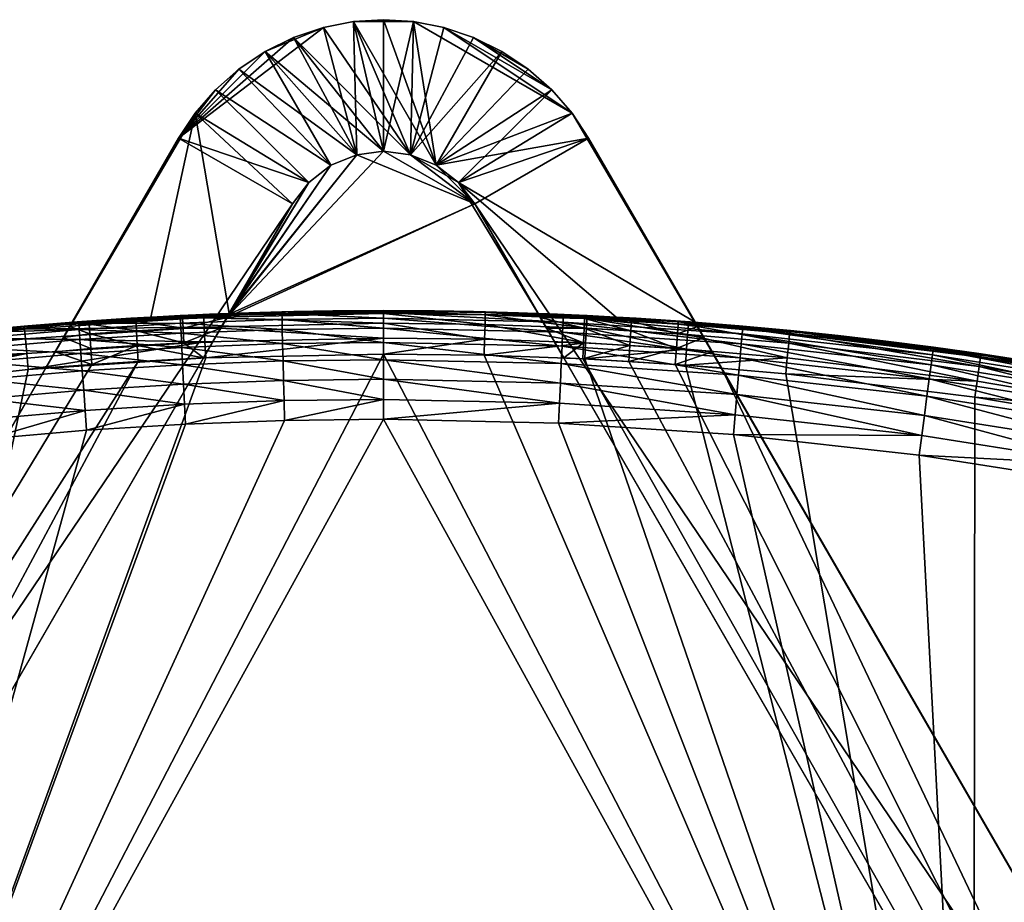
# Model space of a CAD drawing. Header units: centimetres. Extents: x -679 to 534, y -307 to 273.
# Tile 20 of 43: x -424 to -357, y 213 to 273. Entities that reach past the tile are written whole.
import ezdxf

# ---------------------------------------------------------------- set-up
doc = ezdxf.new("R2010")
doc.units = ezdxf.units.CM
doc.layers.add('Fbx_Root', color=18, linetype='Continuous', true_color=0x000000)

msp = doc.modelspace()

# ---------------------------------------------------------------- meshes
at = {"layer": 'Fbx_Root'}
mesh = msp.add_polyface(dxfattribs=at)
corners = [(-403.09, 272.193, 315), (-397.19, 263.566, 315), (-401.039, 272.592, 315), (-405.107, 271.517, 315), (-407.034, 270.57, 315), (-399.005, 263.801, 315), (-408.817, 269.375, 315), (-410.411, 267.966, 315), (-402.574, 262.845, 315), (-400.821, 263.566, 315), (-404.075, 261.688, 315), (-403.09, 272.193, 11.52), (-403.09, 272.193), (-405.107, 271.517), (-401.039, 272.592), (-401.039, 272.592, 11.52), (-407.034, 270.57, 11.52), (-403.09, 272.193, 315), (-401.039, 272.592, 315), (-399.005, 272.721), (-399.005, 272.721, 315), (-405.107, 271.517, 315), (-400.821, 263.566, 5.794), (-402.574, 262.845, 5.794), (-402.574, 262.845), (-405.186, 260.233), (-404.075, 261.688), (-404.075, 261.688, 5.794), (-405.186, 260.233, 5.794), (-400.821, 263.566), (-410.048, 251.811, 300.518), (-399.005, 263.801, 5.794), (-409.634, 252.528, 301.168), (-409.518, 252.73, 301.566), (-400.821, 263.566, 315), (-402.574, 262.845, 315), (-400.821, 263.566), (-402.574, 262.845), (-407.034, 270.57), (-405.107, 271.517), (-403.09, 272.193), (-399.005, 263.801), (-401.039, 272.592), (-399.005, 272.721)]
mesh.append_faces([[corners[k] for k in face] for face in [(0, 1, 2, 2), (0, 3, 1, 1), (4, 5, 3, 3), (6, 7, 8, 8), (9, 5, 4, 4), (5, 1, 3, 3), (7, 10, 8, 8), (8, 9, 6, 6), (11, 12, 13, 13), (14, 12, 11, 11), (14, 11, 15, 15), (13, 16, 11, 11), (15, 11, 17, 17), (15, 17, 18, 18), (19, 14, 15, 15), (20, 15, 18, 18), (17, 11, 21, 21), (22, 23, 24, 24), (25, 26, 27, 27), (25, 27, 28, 28), (24, 23, 26, 26), (22, 24, 29, 29), (23, 27, 26, 26), (30, 28, 27, 27), (31, 22, 29, 29), (23, 32, 27, 27), (33, 34, 35, 35), (36, 37, 38, 38), (39, 40, 36, 36), (41, 36, 42, 42), (42, 36, 40, 40), (38, 39, 36, 36), (43, 41, 42, 42)]])
mesh = msp.add_polyface(dxfattribs=at)
corners = [(-396.972, 272.592, 315), (-386.228, 266.389, 315), (-394.921, 272.193, 315), (-399.005, 272.721, 315), (-395.437, 262.845, 315), (-401.039, 272.592, 315), (-389.194, 269.375, 315), (-390.977, 270.57, 315), (-392.904, 271.517, 315), (-387.6, 267.966, 315), (-396.972, 272.592, 11.52), (-401.039, 272.592, 11.52), (-399.005, 272.721, 315), (-396.972, 272.592), (-399.005, 272.721), (-394.921, 272.193), (-394.921, 272.193, 11.52), (-390.977, 270.57, 11.52), (-390.977, 270.57), (-392.904, 271.517), (-389.194, 269.375, 11.52), (-389.194, 269.375), (-392.904, 271.517, 11.52), (-387.6, 267.966), (-392.904, 271.517, 315), (-390.977, 270.57, 315), (-389.194, 269.375, 315), (-394.921, 272.193, 315), (-396.972, 272.592, 315), (-392.904, 271.517), (-397.19, 263.566), (-394.921, 272.193), (-390.977, 270.57), (-389.194, 269.375), (-395.437, 262.845), (-396.972, 272.592), (-399.005, 263.801), (-399.005, 272.721)]
mesh.append_faces([[corners[k] for k in face] for face in [(0, 1, 2, 2), (0, 3, 4, 4), (5, 4, 3, 3), (6, 7, 8, 8), (8, 9, 6, 6), (8, 2, 9, 9), (1, 9, 2, 2), (10, 11, 12, 12), (10, 13, 14, 14), (15, 13, 10, 10), (15, 10, 16, 16), (17, 18, 19, 19), (20, 21, 18, 18), (19, 15, 16, 16), (19, 16, 22, 22), (23, 21, 20, 20), (22, 24, 25, 25), (22, 25, 17, 17), (26, 20, 17, 17), (26, 17, 25, 25), (22, 17, 19, 19), (17, 20, 18, 18), (22, 16, 27, 27), (22, 27, 24, 24), (10, 14, 11, 11), (16, 10, 28, 28), (16, 28, 27, 27), (10, 12, 28, 28), (29, 30, 31, 31), (30, 29, 32, 32), (33, 34, 32, 32), (35, 31, 30, 30), (35, 36, 37, 37)]])
mesh = msp.add_polyface(dxfattribs=at)
corners = [(-401.039, 272.592, 315), (-397.19, 263.566, 315), (-395.437, 262.845, 315), (-385.1, 264.693, 315), (-393.936, 261.688, 315), (-386.228, 266.389, 315), (-396.972, 272.592, 315), (-392.825, 260.233, 5.794), (-393.936, 261.688), (-392.825, 260.233), (-397.19, 263.566, 5.794), (-397.19, 263.566), (-395.437, 262.845), (-399.005, 263.801), (-393.936, 261.688, 5.794), (-392.825, 260.233, 309.206), (-388.377, 252.528, 301.168), (-387.963, 251.811, 300.518), (-399.005, 263.801, 5.794), (-387.408, 250.849, 300.129), (-400.821, 263.566), (-388.493, 252.73, 301.566), (-388.535, 252.801, 302), (-388.535, 252.801, 308.5), (-388.535, 252.801, 315), (-393.936, 261.688, 315), (-395.437, 262.845, 315), (-397.19, 263.566, 315), (-399.005, 263.801, 315), (-400.821, 263.566, 315), (-385.1, 264.693), (-392.825, 260.233), (-393.936, 261.688), (-397.19, 263.566), (-390.977, 270.57), (-395.437, 262.845), (-387.6, 267.966), (-386.228, 266.389), (-396.972, 272.592), (-399.005, 263.801), (-389.194, 269.375)]
mesh.append_faces([[corners[k] for k in face] for face in [(0, 1, 2, 2), (3, 2, 4, 4), (5, 6, 2, 2), (7, 8, 9, 9), (10, 11, 12, 12), (10, 13, 11, 11), (12, 8, 14, 14), (7, 15, 14, 14), (12, 14, 10, 10), (16, 7, 17, 17), (7, 14, 8, 8), (18, 13, 10, 10), (17, 7, 19, 19), (14, 15, 10, 10), (18, 20, 13, 13), (7, 16, 15, 15), (15, 21, 22, 22), (15, 16, 21, 21), (10, 15, 18, 18), (22, 23, 15, 15), (24, 15, 23, 23), (25, 15, 24, 24), (15, 25, 26, 26), (15, 27, 28, 28), (15, 28, 29, 29), (15, 26, 27, 27), (30, 31, 32, 32), (33, 34, 35, 35), (36, 37, 32, 32), (36, 32, 35, 35), (38, 33, 39, 39), (35, 40, 36, 36)]])
mesh = msp.add_polyface(dxfattribs=at)
corners = [(-410.411, 267.966, 315), (-411.783, 266.389, 315), (-404.075, 261.688, 315), (-414.784, 252.552, 315), (-409.476, 252.801, 315), (-405.186, 260.233, 315), (-420.124, 252.2, 315), (-400.821, 263.566, 315), (-407.034, 270.57, 315), (-408.817, 269.375, 315), (-411.783, 266.389, 11.52), (-411.783, 266.389), (-412.911, 264.693), (-408.817, 269.375), (-410.411, 267.966), (-410.411, 267.966, 11.52), (-408.817, 269.375, 11.52), (-407.034, 270.57), (-407.034, 270.57, 11.52), (-405.107, 271.517), (-412.911, 264.693, 303.48), (-403.09, 272.193, 11.52), (-420.167, 252.125, 301.564), (-420.29, 251.912, 301.157), (-420.124, 252.2, 302), (-405.107, 271.517, 315), (-420.124, 252.2, 315), (-411.783, 266.389, 315), (-410.411, 267.966, 315), (-408.817, 269.375, 315), (-407.034, 270.57, 315), (-412.911, 264.693), (-404.075, 261.688), (-405.186, 260.233), (-402.574, 262.845), (-410.411, 267.966), (-411.783, 266.389), (-408.817, 269.375), (-407.034, 270.57)]
mesh.append_faces([[corners[k] for k in face] for face in [(0, 1, 2, 2), (3, 4, 1, 1), (4, 5, 1, 1), (6, 3, 1, 1), (1, 5, 2, 2), (7, 8, 9, 9), (10, 11, 12, 12), (13, 14, 15, 15), (13, 15, 16, 16), (17, 13, 16, 16), (17, 16, 18, 18), (19, 17, 18, 18), (14, 11, 10, 10), (14, 10, 15, 15), (10, 20, 15, 15), (15, 20, 16, 16), (18, 20, 21, 21), (20, 18, 16, 16), (10, 22, 20, 20), (23, 22, 10, 10), (22, 24, 20, 20), (21, 20, 25, 25), (26, 27, 20, 20), (27, 28, 20, 20), (20, 28, 29, 29), (29, 30, 20, 20), (30, 25, 20, 20), (31, 32, 33, 33), (34, 32, 35, 35), (36, 35, 32, 32), (34, 37, 38, 38), (37, 34, 35, 35), (36, 32, 31, 31)]])
mesh = msp.add_polyface(dxfattribs=at)
corners = [(-395.437, 262.845, 315), (-385.1, 264.693, 315), (-386.228, 266.389, 315), (-393.936, 261.688, 315), (-377.887, 252.2, 315), (-383.227, 252.552, 315), (-388.535, 252.801, 315), (-388.535, 252.801, 308.5), (-388.535, 252.801, 302), (-387.203, 252.748, 302), (-385.871, 252.689, 302), (-384.539, 252.623, 302), (-383.208, 252.551, 302), (-383.227, 252.552, 315), (-388.535, 252.801, 315), (-384.539, 252.623, 302), (-385.871, 252.689, 302), (-385.364, 252.615, 301.636), (-387.203, 252.748, 302), (-388.493, 252.73, 301.566), (-388.535, 252.801, 302), (-386.228, 266.389, 11.52), (-386.228, 266.389), (-387.6, 267.966), (-385.1, 264.693), (-389.194, 269.375, 11.52), (-387.6, 267.966, 11.52), (-387.6, 267.966, 315), (-386.228, 266.389, 315), (-389.194, 269.375, 315), (-376.098, 249.101, 300), (-376.724, 250.186, 300.126), (-377.291, 251.167, 300.508), (-377.721, 251.912, 301.157), (-385.1, 264.693, 315), (-377.887, 252.2, 302), (-377.844, 252.125, 301.564), (-377.887, 252.2, 308.5), (-377.887, 252.2, 315), (-387.408, 250.849, 300.129), (-392.825, 260.233, 5.794), (-386.791, 249.78, 300), (-393.936, 261.688), (-386.228, 266.389), (-385.1, 264.693)]
mesh.append_faces([[corners[k] for k in face] for face in [(0, 1, 2, 2), (1, 3, 4, 4), (5, 4, 3, 3), (5, 3, 6, 6), (7, 8, 9, 9), (7, 9, 10, 10), (7, 11, 12, 12), (11, 7, 10, 10), (13, 14, 7, 7), (15, 16, 17, 17), (16, 18, 17, 17), (19, 17, 18, 18), (19, 18, 20, 20), (21, 22, 23, 23), (21, 24, 22, 22), (23, 25, 26, 26), (26, 27, 28, 28), (26, 28, 21, 21), (26, 25, 29, 29), (26, 29, 27, 27), (26, 21, 23, 23), (21, 30, 24, 24), (21, 31, 30, 30), (32, 31, 21, 21), (32, 21, 33, 33), (34, 35, 36, 36), (34, 37, 35, 35), (33, 21, 36, 36), (21, 28, 34, 34), (37, 34, 38, 38), (36, 21, 34, 34), (39, 40, 41, 41), (42, 43, 44, 44)]])
mesh = msp.add_polyface(dxfattribs=at)
corners = [(-415.769, 251.63, 300.586), (-415.709, 250.633, 300.14), (-412.559, 250.804, 300.14), (-415.808, 252.285, 301.264), (-412.607, 251.802, 300.586), (-415.818, 252.443, 301.636), (-412.639, 252.458, 301.264), (-418.928, 251.422, 300.586), (-418.975, 252.077, 301.264), (-418.986, 252.234, 301.636), (-412.647, 252.615, 301.636), (-414.803, 252.551, 302), (-420.72, 251.167, 300.508), (-418.857, 250.425, 300.14), (-420.29, 251.912, 301.157), (-416.134, 252.473, 302), (-417.464, 252.388, 302), (-418.794, 252.297, 302), (-420.167, 252.125, 301.564), (-420.124, 252.2, 302), (-420.124, 252.2, 308.5), (-420.124, 252.2, 302), (-418.794, 252.297, 302), (-417.464, 252.388, 302), (-416.134, 252.473, 302), (-414.803, 252.551, 302), (-414.784, 252.552, 315), (-420.124, 252.2, 315), (-409.476, 252.801, 308.5), (-411.783, 266.389, 11.52), (-412.911, 264.693), (-421.913, 249.101, 300), (-421.287, 250.186, 300.126), (-420.72, 251.167, 300.508), (-412.911, 264.693, 303.48), (-420.124, 252.2, 302), (-420.124, 252.2, 308.5), (-420.124, 252.2, 315), (-420.29, 251.912, 301.157)]
mesh.append_faces([[corners[k] for k in face] for face in [(0, 1, 2, 2), (3, 0, 4, 4), (5, 3, 6, 6), (7, 1, 0, 0), (8, 7, 0, 0), (8, 0, 3, 3), (9, 8, 3, 3), (9, 3, 5, 5), (10, 11, 5, 5), (12, 13, 7, 7), (7, 14, 12, 12), (14, 7, 8, 8), (11, 15, 5, 5), (16, 5, 15, 15), (16, 17, 9, 9), (9, 5, 16, 16), (9, 18, 8, 8), (14, 8, 18, 18), (17, 19, 9, 9), (18, 9, 19, 19), (20, 21, 22, 22), (20, 22, 23, 23), (20, 24, 25, 25), (24, 20, 23, 23), (26, 27, 20, 20), (28, 26, 20, 20), (29, 30, 31, 31), (32, 29, 31, 31), (29, 32, 33, 33), (34, 35, 36, 36), (37, 34, 36, 36), (38, 29, 33, 33)]])
mesh = msp.add_polyface(dxfattribs=at)
corners = [(-418.928, 251.422, 300.586), (-418.857, 250.425, 300.14), (-415.709, 250.633, 300.14), (-411.22, 249.78, 300), (-412.559, 250.804, 300.14), (-415.644, 249.55, 300), (-410.603, 250.85, 300.129), (-418.78, 249.343, 300), (-421.287, 250.186, 300.126), (-421.913, 249.101, 300), (-420.72, 251.167, 300.508), (-418.78, 249.343, 300), (-421.913, 249.101, 300), (-478.828, 150.522, 300), (-528.017, 47.482, 300), (-469.619, 148.631, 300), (-535.743, 51.942, 300), (-411.22, 249.78, 300), (-415.644, 249.55, 300), (-586.416, -53.667, 300), (-592.657, -46.637, 300), (-538.018, 48.001), (-592.657, -46.637, 300), (-535.743, 51.942, 300), (-412.911, 264.693), (-475.464, 156.347), (-478.828, 150.522, 300), (-421.913, 249.101, 300), (-405.186, 260.233), (-405.186, 260.233, 5.794), (-467.739, 151.887), (-528.017, 47.482, 300), (-530.293, 43.541), (-469.619, 148.631, 300), (-586.416, -53.667, 300), (-411.22, 249.78, 300), (-538.018, 48.001), (-530.293, 43.541), (-600.571, -60.345), (-467.739, 151.887), (-475.464, 156.347), (-405.186, 260.233), (-412.911, 264.693)]
mesh.append_faces([[corners[k] for k in face] for face in [(0, 1, 2, 2), (3, 4, 2, 2), (3, 2, 5, 5), (3, 6, 4, 4), (7, 5, 2, 2), (7, 2, 1, 1), (1, 8, 7, 7), (7, 8, 9, 9), (1, 10, 8, 8), (11, 12, 13, 13), (14, 15, 13, 13), (14, 13, 16, 16), (15, 17, 18, 18), (11, 13, 18, 18), (15, 18, 13, 13), (19, 14, 16, 16), (19, 16, 20, 20), (21, 22, 23, 23), (24, 25, 26, 26), (24, 26, 27, 27), (25, 21, 23, 23), (25, 23, 26, 26), (28, 29, 30, 30), (31, 32, 30, 30), (33, 31, 30, 30), (34, 32, 31, 31), (30, 35, 33, 33), (29, 35, 30, 30), (36, 37, 38, 38), (39, 36, 40, 40), (40, 41, 39, 39), (41, 40, 42, 42), (37, 36, 39, 39)]])
mesh = msp.add_polyface(dxfattribs=at)
corners = [(-385.505, 249.721, 300), (-328.392, 148.631, 300), (-382.367, 249.55, 300), (-386.791, 249.78, 300), (-376.098, 249.101, 300), (-379.231, 249.343, 300), (-269.994, 47.482, 300), (-319.183, 150.522, 300), (-262.268, 51.943, 300), (-382.242, 251.63, 300.586), (-382.302, 250.633, 300.14), (-379.154, 250.425, 300.14), (-379.083, 251.422, 300.586), (-385.404, 251.802, 300.586), (-385.452, 250.804, 300.14), (-376.724, 250.186, 300.126), (-379.231, 249.343, 300), (-376.098, 249.101, 300), (-377.291, 251.167, 300.508), (-382.367, 249.55, 300), (-385.505, 249.721, 300), (-386.791, 249.78, 300), (-387.963, 251.811, 300.518), (-387.408, 250.849, 300.129), (-319.183, 150.522, 300), (-259.993, 48.001), (-322.547, 156.347), (-385.1, 264.693), (-376.098, 249.101, 300), (-262.268, 51.943, 300), (-392.825, 260.233), (-330.272, 151.887), (-392.825, 260.233, 5.794), (-269.994, 47.482, 300), (-328.392, 148.631, 300), (-386.791, 249.78, 300), (-322.547, 156.347), (-259.993, 48.001), (-330.272, 151.887), (-267.718, 43.541), (-392.825, 260.233), (-385.1, 264.693)]
mesh.append_faces([[corners[k] for k in face] for face in [(0, 1, 2, 2), (3, 1, 0, 0), (1, 4, 5, 5), (6, 7, 1, 1), (4, 1, 7, 7), (1, 5, 2, 2), (7, 6, 8, 8), (9, 10, 11, 11), (9, 11, 12, 12), (13, 14, 10, 10), (15, 16, 17, 17), (15, 18, 11, 11), (11, 16, 15, 15), (19, 16, 11, 11), (19, 11, 10, 10), (10, 14, 20, 20), (10, 20, 19, 19), (18, 12, 11, 11), (21, 20, 14, 14), (13, 22, 14, 14), (21, 14, 23, 23), (24, 25, 26, 26), (26, 27, 28, 28), (24, 26, 28, 28), (29, 25, 24, 24), (30, 31, 32, 32), (33, 34, 31, 31), (31, 34, 35, 35), (35, 32, 31, 31), (36, 37, 38, 38), (39, 38, 37, 37), (40, 36, 38, 38), (36, 40, 41, 41)]])
mesh = msp.add_polyface(dxfattribs=at)
corners = [(-415.769, 251.63, 300.586), (-412.559, 250.804, 300.14), (-412.607, 251.802, 300.586), (-415.808, 252.285, 301.264), (-412.639, 252.458, 301.264), (-415.818, 252.443, 301.636), (-412.647, 252.615, 301.636), (-410.048, 251.811, 300.518), (-409.634, 252.528, 301.168), (-410.603, 250.85, 300.129), (-410.808, 252.748, 302), (-409.518, 252.73, 301.566), (-409.476, 252.801, 302), (-412.14, 252.689, 302), (-413.472, 252.623, 302), (-414.803, 252.551, 302), (-409.476, 252.801, 308.5), (-413.472, 252.623, 302), (-412.14, 252.689, 302), (-414.803, 252.551, 302), (-410.808, 252.748, 302), (-409.476, 252.801, 302), (-409.476, 252.801, 315), (-414.784, 252.552, 315), (-420.124, 252.2, 308.5), (-410.603, 250.85, 300.129), (-405.186, 260.233, 5.794), (-410.048, 251.811, 300.518), (-402.574, 262.845, 5.794), (-400.821, 263.566, 5.794), (-409.634, 252.528, 301.168), (-399.005, 263.801, 5.794), (-411.22, 249.78, 300), (-392.825, 260.233, 309.206), (-400.821, 263.566, 315), (-409.518, 252.73, 301.566), (-404.075, 261.688, 5.794), (-405.186, 260.233, 315), (-409.476, 252.801, 302), (-409.476, 252.801, 308.5), (-404.075, 261.688, 315), (-409.476, 252.801, 315), (-402.574, 262.845, 315)]
mesh.append_faces([[corners[k] for k in face] for face in [(0, 1, 2, 2), (3, 2, 4, 4), (5, 4, 6, 6), (7, 8, 2, 2), (9, 7, 1, 1), (1, 7, 2, 2), (4, 2, 8, 8), (10, 11, 12, 12), (10, 13, 6, 6), (6, 11, 10, 10), (11, 6, 4, 4), (6, 14, 15, 15), (13, 14, 6, 6), (4, 8, 11, 11), (16, 17, 18, 18), (17, 16, 19, 19), (16, 20, 21, 21), (16, 18, 20, 20), (16, 22, 23, 23), (24, 19, 16, 16), (25, 26, 27, 27), (28, 29, 30, 30), (29, 31, 30, 30), (32, 26, 25, 25), (31, 33, 30, 30), (33, 34, 35, 35), (30, 27, 36, 36), (37, 38, 35, 35), (37, 39, 38, 38), (30, 33, 35, 35), (40, 37, 35, 35), (37, 41, 39, 39), (42, 40, 35, 35)]])
mesh = msp.add_polyface(dxfattribs=at)
corners = [(-423.293, 251.075, 300.586), (-411.117, 250.871, 300.14), (-423.206, 250.08, 300.14), (-423.35, 251.729, 301.264), (-411.161, 251.869, 300.586), (-423.364, 251.886, 301.636), (-411.189, 252.525, 301.264), (-436.181, 249.647, 300.586), (-436.048, 248.657, 300.14), (-436.268, 250.298, 301.264), (-436.289, 250.454, 301.636), (-449.106, 248.268, 301.264), (-449.134, 248.423, 301.636), (-433.07, 250.917, 302), (-429.84, 251.294, 302), (-445.94, 249.035, 302), (-442.731, 249.562, 302), (-417.287, 252.4, 302), (-411.196, 252.682, 301.636), (-420.329, 252.184, 302), (-426.606, 251.634, 302), (-423.368, 251.935, 302), (-436.296, 250.503, 302), (-439.516, 250.051, 302), (-442.731, 249.562, 302), (-442.749, 249.559, 345), (-439.522, 250.05, 345), (-439.516, 250.051, 302), (-445.94, 249.035, 302), (-445.971, 249.03, 345), (-436.296, 250.503, 302), (-436.289, 250.504, 345), (-433.051, 250.92, 345), (-433.07, 250.917, 302), (-429.84, 251.294, 302), (-429.808, 251.298, 345), (-426.561, 251.638, 345), (-426.606, 251.634, 302), (-423.368, 251.935, 302), (-423.126, 251.956, 345), (-419.687, 252.232, 345), (-420.329, 252.184, 302), (-416.245, 252.466, 345), (-426.51, 251.123, 346.84), (-426.549, 251.516, 345.91), (-439.504, 249.929, 345.91), (-439.447, 249.538, 346.84), (-426.443, 250.443, 347.736), (-439.348, 248.862, 347.736), (-426.349, 249.49, 348.536), (-419.648, 251.716, 346.84), (-419.678, 252.11, 345.91), (-419.598, 251.035, 347.736), (-419.527, 250.08, 348.536), (-419.44, 248.905, 349.185), (-439.522, 250.05, 345), (-442.749, 249.559, 345), (-436.289, 250.504, 345), (-445.971, 249.03, 345), (-429.808, 251.298, 345), (-433.051, 250.92, 345), (-423.126, 251.956, 345), (-426.561, 251.638, 345), (-419.687, 252.232, 345), (-416.245, 252.466, 345), (-452.371, 247.739, 345.91)]
mesh.append_faces([[corners[k] for k in face] for face in [(0, 1, 2, 2), (3, 4, 0, 0), (5, 6, 3, 3), (7, 0, 2, 2), (7, 2, 8, 8), (9, 3, 0, 0), (9, 0, 7, 7), (10, 5, 3, 3), (10, 3, 9, 9), (11, 9, 7, 7), (12, 10, 9, 9), (5, 10, 13, 13), (5, 13, 14, 14), (10, 12, 15, 15), (10, 15, 16, 16), (17, 18, 5, 5), (19, 17, 5, 5), (20, 21, 5, 5), (22, 13, 10, 10), (20, 5, 14, 14), (19, 5, 21, 21), (16, 23, 10, 10), (22, 10, 23, 23), (24, 25, 26, 26), (24, 26, 27, 27), (28, 29, 25, 25), (28, 25, 24, 24), (30, 31, 32, 32), (30, 32, 33, 33), (34, 35, 36, 36), (34, 36, 37, 37), (33, 32, 35, 35), (33, 35, 34, 34), (27, 26, 31, 31), (27, 31, 30, 30), (38, 39, 40, 40), (38, 40, 41, 41), (41, 40, 42, 42), (37, 36, 39, 39), (37, 39, 38, 38), (43, 44, 45, 45), (43, 45, 46, 46), (47, 43, 46, 46), (47, 46, 48, 48), (49, 47, 48, 48), (50, 51, 44, 44), (50, 44, 43, 43), (52, 50, 43, 43), (52, 43, 47, 47), (53, 52, 47, 47), (53, 47, 49, 49), (54, 53, 49, 49), (55, 56, 45, 45), (57, 55, 45, 45), (56, 58, 45, 45), (59, 60, 44, 44), (61, 62, 44, 44), (63, 61, 51, 51), (62, 59, 44, 44), (60, 57, 45, 45), (64, 63, 51, 51), (58, 65, 45, 45), (61, 44, 51, 51), (44, 60, 45, 45)]])
mesh = msp.add_polyface(dxfattribs=at)
corners = [(-423.293, 251.075, 300.586), (-411.161, 251.869, 300.586), (-411.117, 250.871, 300.14), (-423.35, 251.729, 301.264), (-411.189, 252.525, 301.264), (-423.364, 251.886, 301.636), (-411.196, 252.682, 301.636), (-423.111, 248.999, 300), (-423.206, 250.08, 300.14), (-411.07, 249.787, 300), (-414.244, 252.582, 302), (-411.198, 252.732, 302), (-417.287, 252.4, 302), (-408.151, 252.848, 302), (-417.287, 252.4, 302), (-416.245, 252.466, 345), (-412.8, 252.657, 345), (-414.244, 252.582, 302), (-420.329, 252.184, 302), (-409.353, 252.806, 345), (-408.151, 252.848, 302), (-411.198, 252.732, 302), (-412.774, 252.14, 346.84), (-412.794, 252.534, 345.91), (-419.678, 252.11, 345.91), (-419.648, 251.716, 346.84), (-412.741, 251.458, 347.736), (-419.598, 251.035, 347.736), (-412.694, 250.502, 348.536), (-419.527, 250.08, 348.536), (-412.636, 249.325, 349.185), (-419.44, 248.905, 349.185), (-405.892, 252.395, 346.84), (-405.902, 252.789, 345.91), (-405.875, 251.711, 347.736), (-405.852, 250.755, 348.536), (-405.823, 249.577, 349.185), (-412.8, 252.657, 345), (-416.245, 252.466, 345), (-409.353, 252.806, 345)]
mesh.append_faces([[corners[k] for k in face] for face in [(0, 1, 2, 2), (3, 4, 1, 1), (5, 6, 4, 4), (7, 8, 2, 2), (7, 2, 9, 9), (10, 11, 6, 6), (10, 6, 12, 12), (13, 6, 11, 11), (14, 15, 16, 16), (14, 16, 17, 17), (18, 15, 14, 14), (19, 20, 21, 21), (16, 21, 17, 17), (16, 19, 21, 21), (22, 23, 24, 24), (22, 24, 25, 25), (26, 22, 25, 25), (26, 25, 27, 27), (28, 26, 27, 27), (28, 27, 29, 29), (30, 28, 29, 29), (30, 29, 31, 31), (32, 33, 23, 23), (32, 23, 22, 22), (34, 32, 22, 22), (34, 22, 26, 26), (35, 26, 28, 28), (36, 28, 30, 30), (37, 38, 23, 23), (39, 37, 23, 23), (38, 24, 23, 23), (33, 39, 23, 23)]])
mesh = msp.add_polyface(dxfattribs=at)
corners = [(-411.161, 251.869, 300.586), (-399.005, 252.134, 300.586), (-399.005, 251.135, 300.14), (-411.117, 250.871, 300.14), (-411.189, 252.525, 301.264), (-399.005, 252.79, 301.264), (-411.196, 252.682, 301.636), (-399.005, 252.948, 301.636), (-411.07, 249.787, 300), (-399.005, 250.05, 300), (-405.103, 252.931, 302), (-402.055, 252.981, 302), (-408.151, 252.848, 302), (-399.005, 252.997, 302), (-405.103, 252.931, 302), (-405.905, 252.912, 345), (-402.455, 252.976, 345), (-402.055, 252.981, 302), (-408.151, 252.848, 302), (-409.353, 252.806, 345), (-399.006, 252.997, 345), (-405.852, 250.755, 348.536), (-405.875, 251.711, 347.736), (-412.741, 251.458, 347.736), (-405.823, 249.577, 349.185), (-412.694, 250.502, 348.536), (-405.79, 248.257, 349.649), (-412.636, 249.325, 349.185), (-399.006, 252.48, 346.84), (-399.006, 252.874, 345.91), (-405.902, 252.789, 345.91), (-405.892, 252.395, 346.84), (-399.006, 251.796, 347.736), (-399.006, 250.839, 348.536), (-399.006, 249.661, 349.185), (-399.006, 248.341, 349.649), (-405.905, 252.912, 345), (-409.353, 252.806, 345), (-399.006, 252.997, 345), (-402.455, 252.976, 345)]
mesh.append_faces([[corners[k] for k in face] for face in [(0, 1, 2, 2), (0, 2, 3, 3), (4, 5, 1, 1), (4, 1, 0, 0), (6, 7, 5, 5), (6, 5, 4, 4), (8, 3, 2, 2), (8, 2, 9, 9), (7, 6, 10, 10), (7, 10, 11, 11), (12, 10, 6, 6), (13, 7, 11, 11), (14, 15, 16, 16), (14, 16, 17, 17), (18, 19, 15, 15), (18, 15, 14, 14), (17, 16, 20, 20), (21, 22, 23, 23), (24, 21, 25, 25), (26, 24, 27, 27), (28, 29, 30, 30), (28, 30, 31, 31), (32, 28, 31, 31), (32, 31, 22, 22), (33, 32, 22, 22), (33, 22, 21, 21), (34, 33, 21, 21), (34, 21, 24, 24), (35, 34, 24, 24), (36, 37, 30, 30), (38, 39, 29, 29), (39, 36, 30, 30), (39, 30, 29, 29)]])
mesh = msp.add_polyface(dxfattribs=at)
corners = [(-378.328, 252.183, 301.636), (-371.455, 251.589, 301.636), (-371.471, 251.432, 301.264), (-378.34, 252.026, 301.264), (-385.221, 252.451, 301.264), (-378.388, 251.371, 300.586), (-385.254, 251.795, 300.586), (-385.214, 252.608, 301.636), (-392.111, 252.705, 301.264), (-392.127, 252.049, 300.586), (-392.107, 252.863, 301.636), (-399.005, 252.134, 300.586), (-392.152, 251.05, 300.14), (-399.005, 252.79, 301.264), (-399.005, 252.948, 301.636), (-381.766, 252.466, 302), (-378.324, 252.232, 302), (-395.556, 252.976, 302), (-392.106, 252.912, 302), (-388.658, 252.806, 302), (-385.211, 252.657, 302), (-374.885, 251.956, 302), (-371.45, 251.638, 302), (-399.005, 252.997, 302), (-399.005, 252.997, 302), (-399.006, 252.997, 345), (-395.956, 252.981, 345), (-395.556, 252.976, 302), (-392.106, 252.912, 302), (-392.908, 252.931, 345), (-389.86, 252.848, 345), (-388.658, 252.806, 302), (-385.211, 252.657, 302), (-383.767, 252.582, 345), (-380.724, 252.4, 345), (-381.766, 252.466, 302), (-378.324, 252.232, 302), (-377.682, 252.184, 345), (-374.643, 251.935, 345), (-374.885, 251.956, 302), (-386.813, 252.732, 345), (-371.405, 251.634, 345), (-371.45, 251.638, 302), (-402.055, 252.981, 302), (-386.835, 252.215, 346.84), (-386.818, 252.609, 345.91), (-399.006, 252.874, 345.91), (-399.006, 252.48, 346.84), (-386.865, 251.532, 347.736), (-399.006, 251.796, 347.736), (-374.688, 251.42, 346.84), (-374.654, 251.813, 345.91), (-374.748, 250.739, 347.736), (-392.908, 252.931, 345), (-395.956, 252.981, 345), (-389.86, 252.848, 345), (-399.006, 252.997, 345), (-383.767, 252.582, 345), (-386.813, 252.732, 345), (-377.682, 252.184, 345), (-380.724, 252.4, 345), (-374.643, 251.935, 345), (-368.171, 251.294, 345), (-371.405, 251.634, 345)]
mesh.append_faces([[corners[k] for k in face] for face in [(0, 1, 2, 2), (0, 2, 3, 3), (4, 3, 5, 5), (4, 5, 6, 6), (7, 0, 3, 3), (7, 3, 4, 4), (8, 4, 6, 6), (8, 6, 9, 9), (10, 7, 4, 4), (10, 4, 8, 8), (11, 9, 12, 12), (13, 8, 9, 9), (13, 9, 11, 11), (14, 10, 8, 8), (14, 8, 13, 13), (0, 7, 15, 15), (0, 15, 16, 16), (10, 14, 17, 17), (10, 17, 18, 18), (7, 10, 19, 19), (7, 19, 20, 20), (1, 0, 21, 21), (1, 21, 22, 22), (18, 19, 10, 10), (15, 7, 20, 20), (23, 17, 14, 14), (21, 0, 16, 16), (24, 25, 26, 26), (24, 26, 27, 27), (28, 29, 30, 30), (28, 30, 31, 31), (27, 26, 29, 29), (27, 29, 28, 28), (32, 33, 34, 34), (32, 34, 35, 35), (36, 37, 38, 38), (36, 38, 39, 39), (35, 34, 37, 37), (35, 37, 36, 36), (31, 30, 40, 40), (31, 40, 32, 32), (39, 38, 41, 41), (39, 41, 42, 42), (43, 25, 24, 24), (40, 33, 32, 32), (44, 45, 46, 46), (44, 46, 47, 47), (48, 44, 47, 47), (48, 47, 49, 49), (50, 51, 45, 45), (50, 45, 44, 44), (52, 50, 44, 44), (53, 54, 46, 46), (55, 53, 45, 45), (54, 56, 46, 46), (57, 58, 45, 45), (59, 60, 51, 51), (61, 59, 51, 51), (60, 57, 45, 45), (62, 63, 51, 51), (63, 61, 51, 51), (58, 55, 45, 45), (60, 45, 51, 51), (45, 53, 46, 46)]])
mesh = msp.add_polyface(dxfattribs=at)
corners = [(-377.887, 252.2, 308.5), (-381.877, 252.473, 302), (-380.547, 252.388, 302), (-383.208, 252.551, 302), (-383.227, 252.552, 315), (-388.535, 252.801, 308.5), (-379.217, 252.297, 302), (-377.887, 252.2, 302), (-377.887, 252.2, 315), (-382.203, 252.285, 301.264), (-382.242, 251.63, 300.586), (-379.083, 251.422, 300.586), (-379.036, 252.077, 301.264), (-382.193, 252.443, 301.636), (-379.025, 252.234, 301.636), (-385.404, 251.802, 300.586), (-382.302, 250.633, 300.14), (-385.372, 252.458, 301.264), (-385.364, 252.615, 301.636), (-377.721, 251.912, 301.157), (-377.291, 251.167, 300.508), (-377.844, 252.125, 301.564), (-377.887, 252.2, 302), (-379.217, 252.297, 302), (-380.547, 252.388, 302), (-381.877, 252.473, 302), (-388.377, 252.528, 301.168), (-387.408, 250.849, 300.129), (-385.452, 250.804, 300.14), (-387.963, 251.811, 300.518), (-388.493, 252.73, 301.566), (-383.208, 252.551, 302), (-384.539, 252.623, 302)]
mesh.append_faces([[corners[k] for k in face] for face in [(0, 1, 2, 2), (1, 0, 3, 3), (0, 4, 5, 5), (0, 6, 7, 7), (0, 2, 6, 6), (0, 8, 4, 4), (5, 3, 0, 0), (9, 10, 11, 11), (9, 11, 12, 12), (13, 9, 12, 12), (13, 12, 14, 14), (15, 16, 10, 10), (17, 15, 10, 10), (17, 10, 9, 9), (18, 17, 9, 9), (18, 9, 13, 13), (19, 11, 20, 20), (21, 12, 19, 19), (11, 19, 12, 12), (21, 22, 14, 14), (14, 12, 21, 21), (22, 23, 14, 14), (24, 14, 23, 23), (24, 25, 13, 13), (14, 24, 13, 13), (26, 15, 17, 17), (27, 28, 29, 29), (29, 15, 26, 26), (30, 26, 17, 17), (13, 31, 32, 32), (13, 32, 18, 18), (25, 31, 13, 13), (18, 30, 17, 17)]])
mesh = msp.add_polyface(dxfattribs=at)
corners = [(-359.006, 172.997, 300), (-378.542, 249.293, 300), (-371.74, 248.705, 300), (-385.356, 249.713, 300), (-392.179, 249.966, 300), (-399.005, 250.05, 300), (-439.005, 172.997, 300), (-371.535, 250.779, 300.586), (-358.759, 248.207, 300.14), (-371.633, 249.785, 300.14), (-371.471, 251.432, 301.264), (-358.614, 249.196, 300.586), (-371.455, 251.589, 301.636), (-358.519, 249.846, 301.264), (-378.388, 251.371, 300.586), (-378.462, 250.375, 300.14), (-378.34, 252.026, 301.264), (-385.254, 251.795, 300.586), (-385.303, 250.797, 300.14), (-392.127, 252.049, 300.586), (-392.152, 251.05, 300.14), (-399.005, 252.134, 300.586), (-399.005, 251.135, 300.14), (-385.356, 249.713, 300), (-378.542, 249.293, 300), (-399.005, 250.05, 300), (-392.179, 249.966, 300), (-371.74, 248.705, 300), (-371.45, 251.638, 302), (-368.203, 251.298, 302), (-375.284, 244.595, 350), (-387.134, 245.37, 350), (-359.006, 172.997, 350), (-399.006, 245.629, 350), (-371.45, 251.638, 302), (-371.405, 251.634, 345), (-368.171, 251.294, 345), (-368.203, 251.298, 302), (-386.907, 250.576, 348.536), (-386.865, 251.532, 347.736), (-399.006, 251.796, 347.736), (-399.006, 250.839, 348.536), (-386.958, 249.398, 349.185), (-399.006, 249.661, 349.185), (-387.016, 248.08, 349.649), (-399.006, 248.341, 349.649), (-387.075, 246.71, 349.917), (-399.006, 246.97, 349.917), (-374.748, 250.739, 347.736), (-386.835, 252.215, 346.84), (-374.831, 249.785, 348.536), (-374.933, 248.612, 349.185), (-375.048, 247.297, 349.649), (-375.168, 245.931, 349.917), (-361.784, 249.99, 346.84), (-361.732, 250.381, 345.91), (-374.654, 251.813, 345.91), (-374.688, 251.42, 346.84), (-361.875, 249.312, 347.736), (-362.003, 248.364, 348.536), (-362.16, 247.196, 349.185), (-362.335, 245.888, 349.649), (-362.518, 244.529, 349.917), (-399.006, 245.629, 350), (-387.134, 245.37, 350), (-375.284, 244.595, 350)]
mesh.append_faces([[corners[k] for k in face] for face in [(0, 1, 2, 2), (3, 0, 4, 4), (0, 3, 1, 1), (0, 5, 4, 4), (0, 6, 5, 5), (7, 8, 9, 9), (10, 11, 7, 7), (12, 13, 10, 10), (14, 7, 9, 9), (14, 9, 15, 15), (16, 10, 7, 7), (16, 7, 14, 14), (17, 14, 15, 15), (17, 15, 18, 18), (19, 17, 18, 18), (19, 18, 20, 20), (21, 20, 22, 22), (23, 18, 15, 15), (23, 15, 24, 24), (25, 22, 20, 20), (25, 20, 26, 26), (26, 20, 18, 18), (26, 18, 23, 23), (24, 15, 9, 9), (24, 9, 27, 27), (28, 29, 12, 12), (30, 31, 32, 32), (32, 31, 33, 33), (34, 35, 36, 36), (34, 36, 37, 37), (38, 39, 40, 40), (38, 40, 41, 41), (42, 38, 41, 41), (42, 41, 43, 43), (44, 42, 43, 43), (44, 43, 45, 45), (46, 44, 45, 45), (46, 45, 47, 47), (48, 49, 39, 39), (50, 48, 39, 39), (50, 39, 38, 38), (51, 50, 38, 38), (51, 38, 42, 42), (52, 51, 42, 42), (52, 42, 44, 44), (53, 52, 44, 44), (53, 44, 46, 46), (54, 55, 56, 56), (54, 56, 57, 57), (58, 54, 57, 57), (58, 57, 48, 48), (59, 58, 48, 48), (59, 48, 50, 50), (60, 59, 50, 50), (60, 50, 51, 51), (61, 60, 51, 51), (61, 51, 52, 52), (62, 61, 52, 52), (62, 52, 53, 53), (46, 47, 63, 63), (46, 63, 64, 64), (62, 53, 65, 65), (53, 46, 64, 64), (53, 64, 65, 65)]])
mesh = msp.add_polyface(dxfattribs=at)
corners = [(-345.626, 247.812, 301.636), (-339.079, 246.297, 301.264), (-345.656, 247.657, 301.264), (-358.614, 249.196, 300.586), (-345.781, 247.013, 300.586), (-345.972, 246.032, 300.14), (-358.759, 248.207, 300.14), (-358.519, 249.846, 301.264), (-358.496, 250.002, 301.636), (-371.535, 250.779, 300.586), (-371.471, 251.432, 301.264), (-371.455, 251.589, 301.636), (-371.74, 248.705, 300), (-371.633, 249.785, 300.14), (-358.916, 247.134, 300), (-339.045, 246.451, 301.636), (-345.617, 247.86, 302), (-342.322, 247.2, 302), (-364.961, 250.92, 302), (-352.04, 249.03, 302), (-348.825, 248.464, 302), (-358.489, 250.05, 302), (-355.262, 249.559, 302), (-361.722, 250.504, 302), (-368.203, 251.298, 302), (-364.961, 250.92, 302), (-364.941, 250.917, 345), (-361.715, 250.503, 345), (-361.722, 250.504, 302), (-368.203, 251.298, 302), (-368.171, 251.294, 345), (-358.489, 250.05, 302), (-358.495, 250.051, 345), (-355.28, 249.562, 345), (-355.262, 249.559, 302), (-352.04, 249.03, 302), (-352.071, 249.035, 345), (-348.868, 248.472, 345), (-348.825, 248.464, 302), (-345.617, 247.86, 302), (-345.577, 247.852, 345), (-342.293, 247.194, 345), (-342.322, 247.2, 302), (-348.961, 247.963, 346.84), (-348.89, 248.351, 345.91), (-361.732, 250.381, 345.91), (-361.784, 249.99, 346.84), (-349.083, 247.29, 347.736), (-361.875, 249.312, 347.736), (-349.254, 246.349, 348.536), (-362.003, 248.364, 348.536), (-349.465, 245.189, 349.185), (-362.16, 247.196, 349.185), (-342.398, 246.687, 346.84), (-342.318, 247.073, 345.91), (-342.536, 246.017, 347.736), (-361.715, 250.503, 345), (-364.941, 250.917, 345), (-358.495, 250.051, 345), (-368.171, 251.294, 345), (-352.071, 249.035, 345), (-355.28, 249.562, 345), (-345.577, 247.852, 345), (-348.868, 248.472, 345), (-339.017, 246.496, 345), (-342.293, 247.194, 345), (-374.654, 251.813, 345.91)]
mesh.append_faces([[corners[k] for k in face] for face in [(0, 1, 2, 2), (3, 4, 5, 5), (3, 5, 6, 6), (7, 2, 4, 4), (7, 4, 3, 3), (8, 0, 2, 2), (8, 2, 7, 7), (9, 3, 6, 6), (10, 7, 3, 3), (11, 8, 7, 7), (12, 13, 6, 6), (12, 6, 14, 14), (14, 6, 5, 5), (15, 0, 16, 16), (15, 16, 17, 17), (18, 8, 11, 11), (0, 8, 19, 19), (0, 19, 20, 20), (21, 22, 8, 8), (19, 8, 22, 22), (18, 23, 8, 8), (18, 11, 24, 24), (21, 8, 23, 23), (16, 0, 20, 20), (25, 26, 27, 27), (25, 27, 28, 28), (29, 30, 26, 26), (29, 26, 25, 25), (31, 32, 33, 33), (31, 33, 34, 34), (35, 36, 37, 37), (35, 37, 38, 38), (34, 33, 36, 36), (34, 36, 35, 35), (28, 27, 32, 32), (28, 32, 31, 31), (39, 40, 41, 41), (39, 41, 42, 42), (38, 37, 40, 40), (38, 40, 39, 39), (43, 44, 45, 45), (43, 45, 46, 46), (47, 43, 46, 46), (47, 46, 48, 48), (49, 47, 48, 48), (49, 48, 50, 50), (51, 49, 50, 50), (51, 50, 52, 52), (53, 54, 44, 44), (53, 44, 43, 43), (55, 53, 43, 43), (55, 43, 47, 47), (56, 57, 45, 45), (58, 56, 45, 45), (57, 59, 45, 45), (60, 61, 44, 44), (62, 63, 44, 44), (63, 60, 44, 44), (64, 65, 54, 54), (65, 62, 54, 54), (61, 58, 45, 45), (59, 66, 45, 45), (62, 44, 54, 54), (44, 61, 45, 45)]])
mesh = msp.add_polyface(dxfattribs=at)
corners = [(-439.005, 172.997, 300), (-435.903, 247.582, 300), (-423.111, 248.999, 300), (-448.615, 245.572, 300), (-411.07, 249.787, 300), (-399.005, 250.05, 300), (-448.989, 247.622, 300.586), (-436.181, 249.647, 300.586), (-436.048, 248.657, 300.14), (-448.81, 246.639, 300.14), (-449.106, 248.268, 301.264), (-449.134, 248.423, 301.636), (-436.268, 250.298, 301.264), (-448.615, 245.572, 300), (-435.903, 247.582, 300), (-423.206, 250.08, 300.14), (-423.111, 248.999, 300), (-449.143, 248.472, 302), (-445.94, 249.035, 302), (-450.99, 240.627, 350), (-457.398, 239.302, 350), (-439.005, 172.997, 350), (-425.836, 244.305, 350), (-438.456, 242.759, 350), (-419.142, 244.884, 350), (-412.437, 245.298, 350), (-405.723, 245.546, 350), (-399.006, 245.629, 350), (-359.006, 172.997, 350), (-449.143, 248.472, 302), (-449.186, 248.464, 345), (-445.971, 249.03, 345), (-445.94, 249.035, 302), (-439.447, 249.538, 346.84), (-439.504, 249.929, 345.91), (-452.371, 247.739, 345.91), (-439.348, 248.862, 347.736), (-452.296, 247.352, 346.84), (-439.209, 247.915, 348.536), (-452.165, 246.681, 347.736), (-439.039, 246.749, 349.185), (-451.983, 245.742, 348.536), (-438.848, 245.443, 349.649), (-451.758, 244.585, 349.185), (-438.65, 244.086, 349.917), (-451.507, 243.289, 349.649), (-451.245, 241.943, 349.917), (-426.349, 249.49, 348.536), (-426.233, 248.318, 349.185), (-426.103, 247.005, 349.649), (-425.968, 245.64, 349.917), (-419.44, 248.905, 349.185), (-419.343, 247.589, 349.649), (-419.242, 246.221, 349.917), (-412.571, 248.007, 349.649), (-412.636, 249.325, 349.185), (-412.503, 246.637, 349.917), (-405.79, 248.257, 349.649), (-405.756, 246.886, 349.917), (-399.006, 248.341, 349.649), (-405.823, 249.577, 349.185), (-399.006, 246.97, 349.917), (-438.456, 242.759, 350), (-425.836, 244.305, 350), (-419.142, 244.884, 350), (-450.99, 240.627, 350), (-405.723, 245.546, 350), (-399.006, 245.629, 350), (-412.437, 245.298, 350)]
mesh.append_faces([[corners[k] for k in face] for face in [(0, 1, 2, 2), (1, 0, 3, 3), (2, 4, 0, 0), (5, 0, 4, 4), (6, 7, 8, 8), (6, 8, 9, 9), (10, 7, 6, 6), (11, 12, 10, 10), (13, 9, 8, 8), (13, 8, 14, 14), (14, 8, 15, 15), (14, 15, 16, 16), (17, 18, 11, 11), (19, 20, 21, 21), (21, 22, 23, 23), (22, 21, 24, 24), (21, 23, 19, 19), (24, 21, 25, 25), (21, 26, 25, 25), (26, 21, 27, 27), (28, 27, 21, 21), (29, 30, 31, 31), (29, 31, 32, 32), (33, 34, 35, 35), (36, 33, 37, 37), (38, 36, 39, 39), (40, 38, 41, 41), (42, 40, 43, 43), (44, 42, 45, 45), (44, 45, 46, 46), (47, 36, 38, 38), (48, 47, 38, 38), (48, 38, 40, 40), (49, 48, 40, 40), (49, 40, 42, 42), (50, 49, 42, 42), (50, 42, 44, 44), (51, 47, 48, 48), (52, 51, 48, 48), (52, 48, 49, 49), (53, 52, 49, 49), (53, 49, 50, 50), (54, 55, 51, 51), (54, 51, 52, 52), (56, 54, 52, 52), (56, 52, 53, 53), (57, 55, 54, 54), (58, 57, 54, 54), (58, 54, 56, 56), (59, 60, 57, 57), (61, 59, 57, 57), (61, 57, 58, 58), (50, 44, 62, 62), (50, 62, 63, 63), (53, 50, 63, 63), (53, 63, 64, 64), (44, 46, 65, 65), (44, 65, 62, 62), (61, 58, 66, 66), (61, 66, 67, 67), (58, 56, 68, 68), (58, 68, 66, 66), (56, 53, 64, 64), (56, 64, 68, 68)]])
mesh = msp.add_polyface(dxfattribs=at)
corners = [(-339.666, 243.621, 300), (-359.006, 172.997, 300), (-346.179, 244.967, 300), (-358.916, 247.134, 300), (-371.74, 248.705, 300), (-333.188, 242.118, 300), (-326.748, 240.461, 300), (-339.22, 245.656, 300.586), (-332.93, 243.172, 300.14), (-339.434, 244.68, 300.14), (-339.079, 246.297, 301.264), (-332.693, 244.143, 300.586), (-339.045, 246.451, 301.636), (-332.537, 244.78, 301.264), (-345.781, 247.013, 300.586), (-345.972, 246.032, 300.14), (-345.656, 247.657, 301.264), (-345.626, 247.812, 301.636), (-346.179, 244.967, 300), (-339.666, 243.621, 300), (-358.916, 247.134, 300), (-332.499, 244.934, 301.636), (-339.035, 246.5, 302), (-335.757, 245.76, 302), (-342.322, 247.2, 302), (-337.415, 238.581, 350), (-359.006, 172.997, 350), (-331.08, 237.031, 350), (-343.785, 239.978, 350), (-350.187, 241.222, 350), (-362.697, 243.2, 350), (-375.284, 244.595, 350), (-318.37, 233.431, 350), (-324.783, 235.331, 350), (-339.035, 246.5, 302), (-339.017, 246.496, 345), (-335.75, 245.759, 345), (-335.757, 245.76, 302), (-342.322, 247.2, 302), (-342.293, 247.194, 345), (-349.702, 243.891, 349.649), (-349.465, 245.189, 349.185), (-362.16, 247.196, 349.185), (-362.335, 245.888, 349.649), (-349.947, 242.542, 349.917), (-362.518, 244.529, 349.917), (-342.73, 245.08, 348.536), (-342.536, 246.017, 347.736), (-349.083, 247.29, 347.736), (-349.254, 246.349, 348.536), (-342.969, 243.926, 349.185), (-343.236, 242.634, 349.649), (-343.514, 241.291, 349.917), (-335.867, 245.255, 346.84), (-335.778, 245.639, 345.91), (-342.318, 247.073, 345.91), (-342.398, 246.687, 346.84), (-336.022, 244.589, 347.736), (-336.238, 243.656, 348.536), (-336.504, 242.508, 349.185), (-336.802, 241.223, 349.649), (-337.112, 239.887, 349.917), (-335.75, 245.759, 345), (-339.017, 246.496, 345), (-375.284, 244.595, 350), (-362.697, 243.2, 350), (-350.187, 241.222, 350), (-343.785, 239.978, 350), (-337.415, 238.581, 350), (-330.746, 238.33, 349.917)]
mesh.append_faces([[corners[k] for k in face] for face in [(0, 1, 2, 2), (1, 3, 2, 2), (1, 4, 3, 3), (1, 0, 5, 5), (6, 1, 5, 5), (7, 8, 9, 9), (10, 11, 7, 7), (12, 13, 10, 10), (14, 7, 9, 9), (14, 9, 15, 15), (16, 10, 7, 7), (16, 7, 14, 14), (17, 12, 10, 10), (18, 15, 9, 9), (18, 9, 19, 19), (20, 15, 18, 18), (19, 9, 8, 8), (21, 12, 22, 22), (21, 22, 23, 23), (24, 22, 12, 12), (25, 26, 27, 27), (28, 29, 26, 26), (28, 26, 25, 25), (26, 29, 30, 30), (31, 26, 30, 30), (32, 33, 26, 26), (34, 35, 36, 36), (34, 36, 37, 37), (38, 39, 35, 35), (38, 35, 34, 34), (40, 41, 42, 42), (40, 42, 43, 43), (44, 40, 43, 43), (44, 43, 45, 45), (46, 47, 48, 48), (46, 48, 49, 49), (50, 46, 49, 49), (50, 49, 41, 41), (51, 50, 41, 41), (51, 41, 40, 40), (52, 51, 40, 40), (52, 40, 44, 44), (53, 54, 55, 55), (53, 55, 56, 56), (57, 53, 56, 56), (57, 56, 47, 47), (58, 57, 47, 47), (58, 47, 46, 46), (59, 58, 46, 46), (59, 46, 50, 50), (60, 59, 50, 50), (60, 50, 51, 51), (61, 60, 51, 51), (61, 51, 52, 52), (62, 63, 54, 54), (54, 63, 55, 55), (45, 64, 65, 65), (52, 44, 66, 66), (52, 66, 67, 67), (61, 52, 67, 67), (61, 67, 68, 68), (44, 45, 65, 65), (44, 65, 66, 66), (69, 61, 68, 68)]])
mesh = msp.add_polyface(dxfattribs=at)
corners = [(-279.006, 172.997, 300), (-359.006, 172.997, 300), (-300.973, 232.126, 300), (-307.377, 234.459, 300), (-294.628, 229.636, 300), (-326.748, 240.461, 300), (-320.349, 238.65, 300), (-313.837, 236.634, 300), (-288.219, 226.935, 300), (-293.843, 231.567, 300.586), (-287.386, 228.845, 300.586), (-287.785, 227.93, 300.14), (-294.219, 230.641, 300.14), (-293.595, 232.175, 301.264), (-287.123, 229.447, 301.264), (-293.536, 232.321, 301.636), (-287.06, 229.592, 301.636), (-294.628, 229.636, 300), (-288.219, 226.935, 300), (-300.973, 232.126, 300), (-300.589, 233.141, 300.14), (-293.517, 232.366, 302), (-290.27, 231.022, 302), (-287.041, 229.637, 302), (-279.006, 172.997, 350), (-305.694, 229.163, 350), (-359.006, 172.997, 350), (-331.08, 237.031, 350), (-324.783, 235.331, 350), (-312.006, 231.375, 350), (-318.37, 233.431, 350), (-286.855, 221.493, 350), (-293.113, 224.224, 350), (-299.438, 226.797, 350), (-293.517, 232.366, 302), (-293.491, 232.355, 345), (-290.251, 231.014, 345), (-290.27, 231.022, 302), (-287.029, 229.631, 345), (-287.041, 229.637, 302), (-298.447, 229.322, 349.649), (-297.965, 230.55, 349.185), (-304.314, 232.952, 349.185), (-304.765, 231.711, 349.649), (-298.948, 228.045, 349.917), (-305.235, 230.423, 349.917), (-290.718, 229.907, 347.736), (-290.452, 230.537, 346.84), (-296.936, 233.175, 346.84), (-291.089, 229.025, 348.536), (-297.185, 232.538, 347.736), (-297.535, 231.647, 348.536), (-291.547, 227.939, 349.185), (-292.06, 226.723, 349.649), (-292.592, 225.459, 349.917), (-284.036, 227.737, 346.84), (-290.299, 230.9, 345.91), (-284.318, 227.114, 347.736), (-284.711, 226.242, 348.536), (-285.196, 225.168, 349.185), (-285.739, 223.965, 349.649), (-286.303, 222.715, 349.917), (-290.251, 231.014, 345), (-293.491, 232.355, 345), (-287.029, 229.631, 345), (-311.578, 232.646, 349.917), (-312.006, 231.375, 350), (-305.694, 229.163, 350), (-299.438, 226.797, 350), (-293.113, 224.224, 350), (-286.855, 221.493, 350)]
mesh.append_faces([[corners[k] for k in face] for face in [(0, 1, 2, 2), (2, 1, 3, 3), (0, 2, 4, 4), (1, 5, 6, 6), (7, 1, 6, 6), (1, 7, 3, 3), (0, 4, 8, 8), (9, 10, 11, 11), (9, 11, 12, 12), (13, 14, 10, 10), (13, 10, 9, 9), (15, 16, 14, 14), (15, 14, 13, 13), (17, 12, 11, 11), (17, 11, 18, 18), (19, 20, 12, 12), (19, 12, 17, 17), (16, 15, 21, 21), (16, 21, 22, 22), (22, 23, 16, 16), (24, 25, 26, 26), (27, 26, 28, 28), (26, 29, 30, 30), (24, 31, 32, 32), (33, 24, 32, 32), (25, 29, 26, 26), (33, 25, 24, 24), (34, 35, 36, 36), (34, 36, 37, 37), (37, 36, 38, 38), (37, 38, 39, 39), (40, 41, 42, 42), (40, 42, 43, 43), (44, 40, 43, 43), (44, 43, 45, 45), (46, 47, 48, 48), (49, 46, 50, 50), (49, 50, 51, 51), (52, 49, 51, 51), (52, 51, 41, 41), (53, 52, 41, 41), (53, 41, 40, 40), (54, 53, 40, 40), (54, 40, 44, 44), (55, 56, 47, 47), (57, 47, 46, 46), (58, 57, 46, 46), (58, 46, 49, 49), (59, 58, 49, 49), (59, 49, 52, 52), (60, 59, 52, 52), (60, 52, 53, 53), (61, 60, 53, 53), (61, 53, 54, 54), (62, 63, 56, 56), (64, 62, 56, 56), (45, 65, 66, 66), (45, 66, 67, 67), (54, 44, 68, 68), (54, 68, 69, 69), (61, 54, 69, 69), (61, 69, 70, 70), (44, 45, 67, 67), (44, 67, 68, 68)]])

doc.saveas('drawing.dxf')
